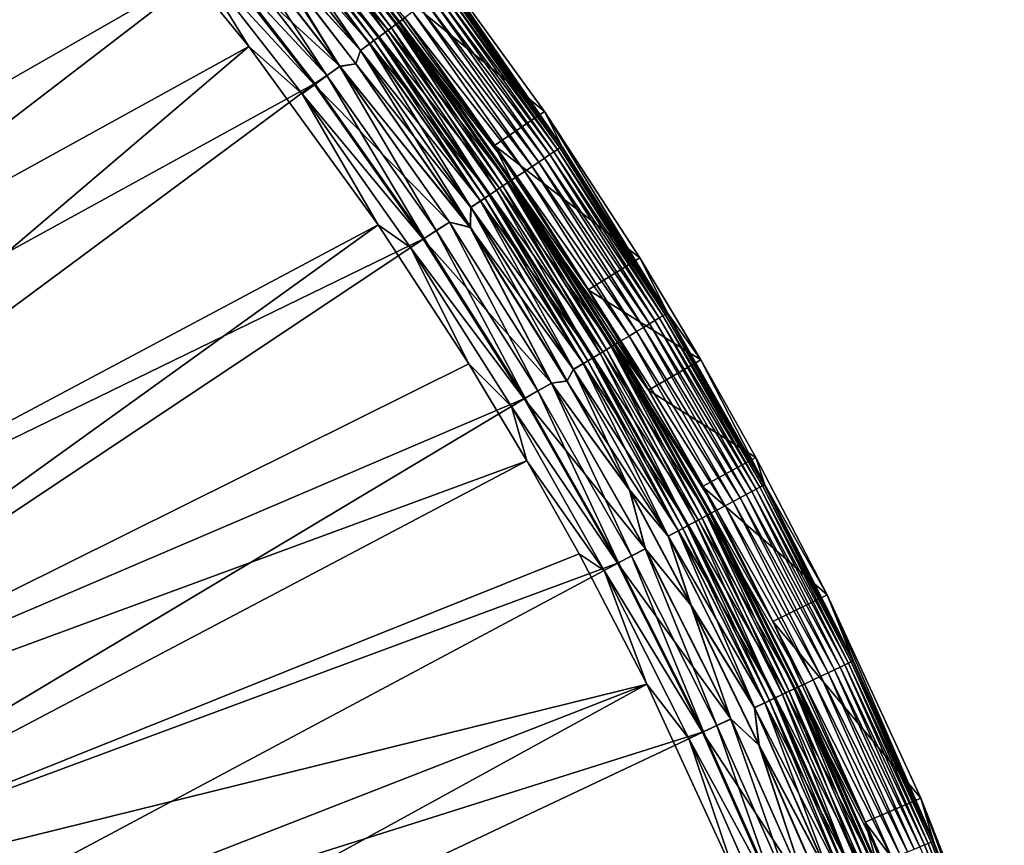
# Model space of a CAD drawing. Header units: metres. Extents: x -900 to 900, y -400 to 400.
# Tile 241 of 243: x 839 to 888, y 277 to 317. Entities that reach past the tile are written whole.
import ezdxf

# ---------------------------------------------------------------- set-up
doc = ezdxf.new("R2010")
doc.units = ezdxf.units.M

msp = doc.modelspace()

# ---------------------------------------------------------------- linework, layer by layer
at = {"layer": 'top'}
for points in [[(799.723877, 299.863464, -32.432468), (839.006836, 331.593506, -3.399924), (843.902405, 326.218597, -3.399924)], [(843.461121, 324.436737, -0.803848), (838.135071, 330.326935, -0.803848), (798.662537, 298.844513, -29.834656)], [(804.460876, 294.874146, -32.440762), (799.723877, 299.863464, -32.432468), (843.902405, 326.218597, -3.399924)], [(804.460876, 294.874146, -32.440762), (843.902405, 326.218597, -3.399924), (848.878296, 320.303436, -3.399924)], [(851.721375, 324.66333, -4.82471), (851.854858, 324.772919, -5.381563), (857.616394, 317.107971, -4.82471)], [(851.854858, 324.772919, -5.381563), (851.914429, 324.804596, -5.959025), (857.755127, 317.210846, -5.381563)], [(851.854858, 324.772919, -5.381563), (857.755127, 317.210846, -5.381563), (857.616394, 317.107971, -4.82471)], [(851.914429, 324.804596, -5.959025), (857.820129, 317.237122, -5.959025), (857.755127, 317.210846, -5.381563)], [(862.487, 311.115997, -35), (857.820129, 317.237122, -5.959025), (851.914429, 324.804596, -5.959025)], [(862.487, 311.115997, -35), (851.914429, 324.804596, -5.959025), (855.858032, 320.252869, -35)], [(798.662537, 298.844513, -29.834656), (805.601135, 291.356323, -29.846647), (843.461121, 324.436737, -0.803848)], [(805.601135, 291.356323, -29.846647), (850.350159, 316.009277, -0.803848), (843.461121, 324.436737, -0.803848)], [(843.461121, 324.436737, -0.803848), (850.350159, 316.009277, -0.803848), (847.268372, 321.008362, -0.456723)], [(850.871277, 323.965576, -3.497899), (851.21991, 324.25174, -3.865118), (856.733093, 316.452728, -3.497899)], [(857.22998, 316.82135, -0.451727), (851.349487, 324.358093, -0.451727), (850.922119, 324.007294, -0.255695)], [(851.21991, 324.25174, -3.865118), (851.506775, 324.487183, -4.312942), (857.095337, 316.721436, -3.865118)], [(851.21991, 324.25174, -3.865118), (857.095337, 316.721436, -3.865118), (856.733093, 316.452728, -3.497899)], [(857.656006, 317.137329, -0.70103), (851.75946, 324.694611, -0.70103), (851.349487, 324.358093, -0.451727)], [(857.22998, 316.82135, -0.451727), (857.656006, 317.137329, -0.70103), (851.349487, 324.358093, -0.451727)], [(851.506775, 324.487183, -4.312942), (851.721375, 324.66333, -4.82471), (857.393433, 316.942566, -4.312942)], [(851.506775, 324.487183, -4.312942), (857.393433, 316.942566, -4.312942), (857.095337, 316.721436, -3.865118)], [(851.721375, 324.66333, -4.82471), (857.616394, 317.107971, -4.82471), (857.393433, 316.942566, -4.312942)], [(857.656006, 317.137329, -0.70103), (858.059998, 317.437042, -1.000777), (851.75946, 324.694611, -0.70103)], [(850.473816, 323.639374, -3.22474), (850.677795, 323.806793, -3.348771), (856.320129, 316.146423, -3.22474)], [(856.78595, 316.491913, -0.255695), (850.922119, 324.007294, -0.255695), (850.482056, 323.646118, -0.114353)], [(850.677795, 323.806793, -3.348771), (850.871277, 323.965576, -3.497899), (856.532104, 316.303619, -3.348771)], [(850.677795, 323.806793, -3.348771), (856.532104, 316.303619, -3.348771), (856.320129, 316.146423, -3.22474)], [(850.871277, 323.965576, -3.497899), (856.733093, 316.452728, -3.497899), (856.532104, 316.303619, -3.348771)], [(856.78595, 316.491913, -0.255695), (857.22998, 316.82135, -0.451727), (850.922119, 324.007294, -0.255695)], [(856.328674, 316.15274, -0.114353), (850.482056, 323.646118, -0.114353), (850.034363, 323.278656, -0.028766)], [(850.034363, 323.278656, -0.028766), (850.723511, 321.51413), (855.863525, 315.807678, -0.028766)], [(855.863525, 315.807678, -0.028766), (856.328674, 316.15274, -0.114353), (850.034363, 323.278656, -0.028766)], [(850.042236, 323.285126, -3.056892), (850.473816, 323.639374, -3.22474), (855.871704, 315.813782, -3.056892)], [(855.871704, 315.813782, -3.056892), (851.269287, 320.856873, -3), (850.042236, 323.285126, -3.056892)], [(850.473816, 323.639374, -3.22474), (856.320129, 316.146423, -3.22474), (855.871704, 315.813782, -3.056892)], [(856.328674, 316.15274, -0.114353), (856.78595, 316.491913, -0.255695), (850.482056, 323.646118, -0.114353)], [(854.848633, 315.033264), (849.054565, 322.457611), (847.842834, 321.479858, -0.204445)], [(854.2099, 314.581055, -3.101714), (848.442871, 321.972382, -3.101714), (849.051514, 322.455078, -3)], [(854.845398, 315.030884, -3), (854.2099, 314.581055, -3.101714), (849.051514, 322.455078, -3)], [(849.051514, 322.455078, -3), (851.269287, 320.856873, -3), (854.845398, 315.030884, -3)], [(850.723511, 321.51413), (849.054565, 322.457611), (854.848633, 315.033264)], [(854.2099, 314.581055, -3.101714), (848.878296, 320.303436, -3.399924), (848.442871, 321.972382, -3.101714)], [(858.234558, 322.083893, -35), (864.965759, 312.806152, -35), (855.858032, 320.252869, -35)], [(858.234558, 322.083893, -35), (860.229797, 319.0242, -5.947641), (865.841858, 311.055664, -5.947641)], [(858.234558, 322.083893, -35), (865.841858, 311.055664, -5.947641), (864.965759, 312.806152, -35)], [(847.842834, 321.479858, -0.204445), (847.268372, 321.008362, -0.456723), (853.586426, 314.118561, -0.204445)], [(853.586426, 314.118561, -0.204445), (854.848633, 315.033264), (847.842834, 321.479858, -0.204445)], [(850.723511, 321.51413), (855.63208, 315.151062), (855.863525, 315.807678, -0.028766)], [(855.63208, 315.151062), (850.723511, 321.51413), (854.848633, 315.033264)], [(847.268372, 321.008362, -0.456723), (852.989563, 313.675812, -0.456723), (853.586426, 314.118561, -0.204445)], [(847.268372, 321.008362, -0.456723), (850.350159, 316.009277, -0.803848), (852.989563, 313.675812, -0.456723)], [(855.871704, 315.813782, -3.056892), (855.643982, 315.159882, -3), (851.269287, 320.856873, -3)], [(851.269287, 320.856873, -3), (855.643982, 315.159882, -3), (854.845398, 315.030884, -3)], [(808.948486, 289.659393, -32.44804), (804.460876, 294.874146, -32.440762), (848.878296, 320.303436, -3.399924)], [(808.948486, 289.659393, -32.44804), (848.878296, 320.303436, -3.399924), (853.609985, 314.191132, -3.399924)], [(854.2099, 314.581055, -3.101714), (853.609985, 314.191132, -3.399924), (848.878296, 320.303436, -3.399924)], [(855.858032, 320.252869, -35), (864.965759, 312.806152, -35), (862.487, 311.115997, -35)], [(865.72229, 311.000153, -4.786941), (860.114258, 318.960846, -4.786941), (859.996765, 318.873688, -4.218875)], [(860.114258, 318.960846, -4.786941), (865.797607, 311.050507, -5.365363), (860.187073, 319.014862, -5.365363)], [(865.72229, 311.000153, -4.786941), (865.797607, 311.050507, -5.365363), (860.114258, 318.960846, -4.786941)], [(860.187073, 319.014862, -5.365363), (865.841858, 311.055664, -5.947641), (860.229797, 319.0242, -5.947641)], [(860.187073, 319.014862, -5.365363), (865.797607, 311.050507, -5.365363), (865.841858, 311.055664, -5.947641)], [(864.969727, 310.497192, -2.639013), (859.387268, 318.42157, -2.639013), (859.105286, 318.212402, -2.170691)], [(865.222534, 310.666168, -3.139467), (859.631531, 318.602753, -3.139467), (859.387268, 318.42157, -2.639013)], [(864.969727, 310.497192, -2.639013), (865.222534, 310.666168, -3.139467), (859.387268, 318.42157, -2.639013)], [(865.433655, 310.807251, -3.667668), (859.835449, 318.754028, -3.667668), (859.631531, 318.602753, -3.139467)], [(865.222534, 310.666168, -3.139467), (865.433655, 310.807251, -3.667668), (859.631531, 318.602753, -3.139467)], [(865.600647, 310.918854, -4.218875), (859.996765, 318.873688, -4.218875), (859.835449, 318.754028, -3.667668)], [(865.433655, 310.807251, -3.667668), (865.600647, 310.918854, -4.218875), (859.835449, 318.754028, -3.667668)], [(865.600647, 310.918854, -4.218875), (865.72229, 311.000153, -4.786941), (859.996765, 318.873688, -4.218875)], [(864.349487, 310.082672, -1.738888), (858.788147, 317.977142, -1.738888), (858.438599, 317.717865, -1.34779)], [(864.677795, 310.302094, -2.170691), (859.105286, 318.212402, -2.170691), (858.788147, 317.977142, -1.738888)], [(864.349487, 310.082672, -1.738888), (864.677795, 310.302094, -2.170691), (858.788147, 317.977142, -1.738888)], [(864.677795, 310.302094, -2.170691), (864.969727, 310.497192, -2.639013), (859.105286, 318.212402, -2.170691)], [(863.595764, 309.578949, -1.000777), (858.059998, 317.437042, -1.000777), (857.656006, 317.137329, -0.70103)], [(863.987671, 309.840851, -1.34779), (858.438599, 317.717865, -1.34779), (858.059998, 317.437042, -1.000777)], [(863.595764, 309.578949, -1.000777), (863.987671, 309.840851, -1.34779), (858.059998, 317.437042, -1.000777)], [(863.987671, 309.840851, -1.34779), (864.349487, 310.082672, -1.738888), (858.438599, 317.717865, -1.34779)], [(857.095337, 316.721436, -3.865118), (857.393433, 316.942566, -4.312942), (862.597107, 308.91153, -3.865118)], [(863.17749, 309.299408, -0.70103), (857.656006, 317.137329, -0.70103), (857.22998, 316.82135, -0.451727)], [(857.393433, 316.942566, -4.312942), (857.616394, 317.107971, -4.82471), (862.905701, 309.117767, -4.312942)], [(857.393433, 316.942566, -4.312942), (862.905701, 309.117767, -4.312942), (862.597107, 308.91153, -3.865118)], [(857.616394, 317.107971, -4.82471), (857.755127, 317.210846, -5.381563), (863.136536, 309.272034, -4.82471)], [(857.616394, 317.107971, -4.82471), (863.136536, 309.272034, -4.82471), (862.905701, 309.117767, -4.312942)], [(863.17749, 309.299408, -0.70103), (863.595764, 309.578949, -1.000777), (857.656006, 317.137329, -0.70103)], [(857.755127, 317.210846, -5.381563), (857.820129, 317.237122, -5.959025), (863.28009, 309.367981, -5.381563)], [(857.755127, 317.210846, -5.381563), (863.28009, 309.367981, -5.381563), (863.136536, 309.272034, -4.82471)], [(857.820129, 317.237122, -5.959025), (863.347473, 309.388947, -5.959025), (863.28009, 309.367981, -5.381563)], [(863.347473, 309.388947, -5.959025), (857.820129, 317.237122, -5.959025), (862.487, 311.115997, -35)], [(862.276794, 308.697449, -0.255695), (856.78595, 316.491913, -0.255695), (856.328674, 316.15274, -0.114353)], [(856.532104, 316.303619, -3.348771), (856.733093, 316.452728, -3.497899), (862.014038, 308.521851, -3.348771)], [(856.733093, 316.452728, -3.497899), (857.095337, 316.721436, -3.865118), (862.222107, 308.660919, -3.497899)], [(856.733093, 316.452728, -3.497899), (862.222107, 308.660919, -3.497899), (862.014038, 308.521851, -3.348771)], [(862.736511, 309.0047, -0.451727), (857.22998, 316.82135, -0.451727), (856.78595, 316.491913, -0.255695)], [(862.276794, 308.697449, -0.255695), (862.736511, 309.0047, -0.451727), (856.78595, 316.491913, -0.255695)], [(857.095337, 316.721436, -3.865118), (862.597107, 308.91153, -3.865118), (862.222107, 308.660919, -3.497899)], [(862.736511, 309.0047, -0.451727), (863.17749, 309.299408, -0.70103), (857.22998, 316.82135, -0.451727)], [(805.601135, 291.356323, -29.846647), (811.974487, 283.371185, -29.856339), (850.350159, 316.009277, -0.803848)], [(811.974487, 283.371185, -29.856339), (856.742371, 307.198944, -0.803848), (850.350159, 316.009277, -0.803848)], [(850.350159, 316.009277, -0.803848), (856.742371, 307.198944, -0.803848), (852.989563, 313.675812, -0.456723)], [(861.803467, 308.381134, -0.114353), (856.328674, 316.15274, -0.114353), (855.863525, 315.807678, -0.028766)], [(855.871704, 315.813782, -3.056892), (856.320129, 316.146423, -3.22474), (861.330444, 308.064972, -3.056892)], [(856.320129, 316.146423, -3.22474), (856.532104, 316.303619, -3.348771), (861.794678, 308.375214, -3.22474)], [(856.320129, 316.146423, -3.22474), (861.794678, 308.375214, -3.22474), (861.330444, 308.064972, -3.056892)], [(861.803467, 308.381134, -0.114353), (862.276794, 308.697449, -0.255695), (856.328674, 316.15274, -0.114353)], [(856.532104, 316.303619, -3.348771), (862.014038, 308.521851, -3.348771), (861.794678, 308.375214, -3.22474)], [(855.863525, 315.807678, -0.028766), (855.63208, 315.151062), (861.32196, 308.059296, -0.028766)], [(861.301636, 307.075043, -3), (855.643982, 315.159882, -3), (855.871704, 315.813782, -3.056892)], [(861.32196, 308.059296, -0.028766), (861.803467, 308.381134, -0.114353), (855.863525, 315.807678, -0.028766)], [(861.330444, 308.064972, -3.056892), (861.301636, 307.075043, -3), (855.871704, 315.813782, -3.056892)], [(860.271362, 307.333557), (854.848633, 315.033264), (853.586426, 314.118561, -0.204445)], [(859.610168, 306.915253, -3.101714), (854.2099, 314.581055, -3.101714), (854.845398, 315.030884, -3)], [(854.845398, 315.030884, -3), (855.643982, 315.159882, -3), (861.301636, 307.075043, -3)], [(860.268005, 307.331329, -3), (859.610168, 306.915253, -3.101714), (854.845398, 315.030884, -3)], [(861.301636, 307.075043, -3), (860.268005, 307.331329, -3), (854.845398, 315.030884, -3)], [(855.63208, 315.151062), (854.848633, 315.033264), (861.289368, 307.066803)], [(854.848633, 315.033264), (860.271362, 307.333557), (861.289368, 307.066803)], [(855.63208, 315.151062), (861.289368, 307.066803), (861.32196, 308.059296, -0.028766)], [(859.015991, 306.518616, -3.399924), (853.609985, 314.191132, -3.399924), (854.2099, 314.581055, -3.101714)], [(859.610168, 306.915253, -3.101714), (859.015991, 306.518616, -3.399924), (854.2099, 314.581055, -3.101714)], [(813.175964, 284.231598, -32.454315), (808.948486, 289.659393, -32.44804), (853.609985, 314.191132, -3.399924)], [(813.175964, 284.231598, -32.454315), (853.609985, 314.191132, -3.399924), (859.015991, 306.518616, -3.399924)], [(853.586426, 314.118561, -0.204445), (852.989563, 313.675812, -0.456723), (858.964722, 306.483917, -0.204445)], [(858.964722, 306.483917, -0.204445), (860.271362, 307.333557), (853.586426, 314.118561, -0.204445)], [(852.989563, 313.675812, -0.456723), (858.346863, 306.070953, -0.456723), (858.964722, 306.483917, -0.204445)], [(852.989563, 313.675812, -0.456723), (856.742371, 307.198944, -0.803848), (858.346863, 306.070953, -0.456723)], [(864.965759, 312.806152, -35), (869.675354, 305.572205, -35), (862.487, 311.115997, -35)], [(865.841858, 311.055664, -5.947641), (871.056213, 302.82132, -5.947641), (864.965759, 312.806152, -35)], [(864.965759, 312.806152, -35), (871.056213, 302.82132, -5.947641), (869.675354, 305.572205, -35)], [(867.125916, 303.990692, -35), (863.347473, 309.388947, -5.959025), (862.487, 311.115997, -35)], [(862.487, 311.115997, -35), (869.675354, 305.572205, -35), (867.125916, 303.990692, -35)], [(870.420471, 302.463867, -3.139467), (865.222534, 310.666168, -3.139467), (864.969727, 310.497192, -2.639013)], [(870.638245, 302.594421, -3.667668), (865.433655, 310.807251, -3.667668), (865.222534, 310.666168, -3.139467)], [(870.420471, 302.463867, -3.139467), (870.638245, 302.594421, -3.667668), (865.222534, 310.666168, -3.139467)], [(870.810486, 302.697693, -4.218875), (865.600647, 310.918854, -4.218875), (865.433655, 310.807251, -3.667668)], [(870.638245, 302.594421, -3.667668), (870.810486, 302.697693, -4.218875), (865.433655, 310.807251, -3.667668)], [(870.935974, 302.772949, -4.786941), (865.72229, 311.000153, -4.786941), (865.600647, 310.918854, -4.218875)], [(870.810486, 302.697693, -4.218875), (870.935974, 302.772949, -4.786941), (865.600647, 310.918854, -4.218875)], [(871.013733, 302.81955, -5.365363), (865.797607, 311.050507, -5.365363), (865.72229, 311.000153, -4.786941)], [(870.935974, 302.772949, -4.786941), (871.013733, 302.81955, -5.365363), (865.72229, 311.000153, -4.786941)], [(865.797607, 311.050507, -5.365363), (871.056213, 302.82132, -5.947641), (865.841858, 311.055664, -5.947641)], [(871.013733, 302.81955, -5.365363), (871.056213, 302.82132, -5.947641), (865.797607, 311.050507, -5.365363)], [(869.858521, 302.126953, -2.170691), (864.677795, 310.302094, -2.170691), (864.349487, 310.082672, -1.738888)], [(870.159607, 302.307495, -2.639013), (864.969727, 310.497192, -2.639013), (864.677795, 310.302094, -2.170691)], [(869.858521, 302.126953, -2.170691), (870.159607, 302.307495, -2.639013), (864.677795, 310.302094, -2.170691)], [(870.159607, 302.307495, -2.639013), (870.420471, 302.463867, -3.139467), (864.969727, 310.497192, -2.639013)], [(869.146545, 301.700134, -1.34779), (863.987671, 309.840851, -1.34779), (863.595764, 309.578949, -1.000777)], [(869.519836, 301.92392, -1.738888), (864.349487, 310.082672, -1.738888), (863.987671, 309.840851, -1.34779)], [(869.146545, 301.700134, -1.34779), (869.519836, 301.92392, -1.738888), (863.987671, 309.840851, -1.34779)], [(869.519836, 301.92392, -1.738888), (869.858521, 302.126953, -2.170691), (864.349487, 310.082672, -1.738888)], [(868.310791, 301.199097, -0.70103), (863.17749, 309.299408, -0.70103), (862.736511, 309.0047, -0.451727)], [(862.905701, 309.117767, -4.312942), (863.136536, 309.272034, -4.82471), (868.030396, 301.030975, -4.312942)], [(863.136536, 309.272034, -4.82471), (863.28009, 309.367981, -5.381563), (868.268494, 301.173737, -4.82471)], [(863.136536, 309.272034, -4.82471), (868.268494, 301.173737, -4.82471), (868.030396, 301.030975, -4.312942)], [(868.742249, 301.457764, -1.000777), (863.595764, 309.578949, -1.000777), (863.17749, 309.299408, -0.70103)], [(868.310791, 301.199097, -0.70103), (868.742249, 301.457764, -1.000777), (863.17749, 309.299408, -0.70103)], [(863.28009, 309.367981, -5.381563), (863.347473, 309.388947, -5.959025), (868.416626, 301.262543, -5.381563)], [(863.28009, 309.367981, -5.381563), (868.416626, 301.262543, -5.381563), (868.268494, 301.173737, -4.82471)], [(863.347473, 309.388947, -5.959025), (868.482971, 301.279022, -5.959025), (868.416626, 301.262543, -5.381563)], [(868.482971, 301.279022, -5.959025), (863.347473, 309.388947, -5.959025), (870.107483, 299.02359, -35)], [(863.347473, 309.388947, -5.959025), (867.125916, 303.990692, -35), (870.107483, 299.02359, -35)], [(868.742249, 301.457764, -1.000777), (869.146545, 301.700134, -1.34779), (863.595764, 309.578949, -1.000777)], [(867.381653, 300.642059, -0.255695), (862.276794, 308.697449, -0.255695), (861.803467, 308.381134, -0.114353)], [(862.014038, 308.521851, -3.348771), (862.222107, 308.660919, -3.497899), (867.110596, 300.479523, -3.348771)], [(862.222107, 308.660919, -3.497899), (862.597107, 308.91153, -3.865118), (867.325256, 300.608246, -3.497899)], [(862.222107, 308.660919, -3.497899), (867.325256, 300.608246, -3.497899), (867.110596, 300.479523, -3.348771)], [(867.855896, 300.926361, -0.451727), (862.736511, 309.0047, -0.451727), (862.276794, 308.697449, -0.255695)], [(867.381653, 300.642059, -0.255695), (867.855896, 300.926361, -0.451727), (862.276794, 308.697449, -0.255695)], [(862.597107, 308.91153, -3.865118), (862.905701, 309.117767, -4.312942), (867.712097, 300.840149, -3.865118)], [(862.597107, 308.91153, -3.865118), (867.712097, 300.840149, -3.865118), (867.325256, 300.608246, -3.497899)], [(867.855896, 300.926361, -0.451727), (868.310791, 301.199097, -0.70103), (862.736511, 309.0047, -0.451727)], [(862.905701, 309.117767, -4.312942), (868.030396, 301.030975, -4.312942), (867.712097, 300.840149, -3.865118)], [(866.893372, 300.349304, -0.114353), (861.803467, 308.381134, -0.114353), (861.32196, 308.059296, -0.028766)], [(861.330444, 308.064972, -3.056892), (861.794678, 308.375214, -3.22474), (866.405396, 300.056763, -3.056892)], [(861.794678, 308.375214, -3.22474), (862.014038, 308.521851, -3.348771), (866.884277, 300.343842, -3.22474)], [(861.794678, 308.375214, -3.22474), (866.884277, 300.343842, -3.22474), (866.405396, 300.056763, -3.056892)], [(866.893372, 300.349304, -0.114353), (867.381653, 300.642059, -0.255695), (861.803467, 308.381134, -0.114353)], [(862.014038, 308.521851, -3.348771), (867.110596, 300.479523, -3.348771), (866.884277, 300.343842, -3.22474)], [(861.32196, 308.059296, -0.028766), (861.289368, 307.066803), (866.396606, 300.051514, -0.028766)], [(866.079285, 299.482697, -3), (861.301636, 307.075043, -3), (861.330444, 308.064972, -3.056892)], [(866.396606, 300.051514, -0.028766), (866.893372, 300.349304, -0.114353), (861.32196, 308.059296, -0.028766)], [(866.405396, 300.056763, -3.056892), (866.079285, 299.482697, -3), (861.330444, 308.064972, -3.056892)], [(811.974487, 283.371185, -29.856339), (815.884094, 277.801331, -29.861549), (856.742371, 307.198944, -0.803848)], [(815.884094, 277.801331, -29.861549), (861.217468, 300.325409, -0.803848), (856.742371, 307.198944, -0.803848)], [(856.742371, 307.198944, -0.803848), (861.217468, 300.325409, -0.803848), (858.346863, 306.070953, -0.456723)], [(865.309753, 299.377045), (860.271362, 307.333557), (858.964722, 306.483917, -0.204445)], [(864.630737, 298.992828, -3.101714), (859.610168, 306.915253, -3.101714), (860.268005, 307.331329, -3)], [(865.306335, 299.375, -3), (864.630737, 298.992828, -3.101714), (860.268005, 307.331329, -3)], [(865.306335, 299.375, -3), (860.268005, 307.331329, -3), (861.301636, 307.075043, -3)], [(861.289368, 307.066803), (860.271362, 307.333557), (865.309753, 299.377045)], [(864.016663, 298.623444, -3.399924), (859.015991, 306.518616, -3.399924), (859.610168, 306.915253, -3.101714)], [(864.630737, 298.992828, -3.101714), (864.016663, 298.623444, -3.399924), (859.610168, 306.915253, -3.101714)], [(861.289368, 307.066803), (866.06665, 299.475098), (866.396606, 300.051514, -0.028766)], [(865.309753, 299.377045), (866.06665, 299.475098), (861.289368, 307.066803)], [(866.079285, 299.482697, -3), (865.306335, 299.375, -3), (861.301636, 307.075043, -3)], [(817.13324, 278.603821, -32.459595), (813.175964, 284.231598, -32.454315), (859.015991, 306.518616, -3.399924)], [(817.13324, 278.603821, -32.459595), (859.015991, 306.518616, -3.399924), (864.016663, 298.623444, -3.399924)], [(858.964722, 306.483917, -0.204445), (858.346863, 306.070953, -0.456723), (863.964905, 298.593658, -0.204445)], [(863.964905, 298.593658, -0.204445), (865.309753, 299.377045), (858.964722, 306.483917, -0.204445)], [(858.346863, 306.070953, -0.456723), (863.327515, 298.211517, -0.456723), (863.964905, 298.593658, -0.204445)], [(858.346863, 306.070953, -0.456723), (861.217468, 300.325409, -0.803848), (863.327515, 298.211517, -0.456723)], [(869.675354, 305.572205, -35), (872.702332, 300.529388, -35), (867.125916, 303.990692, -35)], [(871.056213, 302.82132, -5.947641), (872.702332, 300.529388, -35), (869.675354, 305.572205, -35)], [(867.125916, 303.990692, -35), (872.702332, 300.529388, -35), (870.107483, 299.02359, -35)], [(875.821899, 294.340454, -5.365363), (871.013733, 302.81955, -5.365363), (870.935974, 302.772949, -4.786941)], [(875.860229, 294.341064, -5.947641), (871.056213, 302.82132, -5.947641), (871.013733, 302.81955, -5.365363)], [(875.821899, 294.340454, -5.365363), (875.860229, 294.341064, -5.947641), (871.013733, 302.81955, -5.365363)], [(871.056213, 302.82132, -5.947641), (875.860229, 294.341064, -5.947641), (872.702332, 300.529388, -35)], [(875.211914, 294.014313, -3.139467), (870.420471, 302.463867, -3.139467), (870.159607, 302.307495, -2.639013)], [(875.435791, 294.134033, -3.667668), (870.638245, 302.594421, -3.667668), (870.420471, 302.463867, -3.139467)], [(875.211914, 294.014313, -3.139467), (875.435791, 294.134033, -3.667668), (870.420471, 302.463867, -3.139467)], [(875.612915, 294.228729, -4.218875), (870.810486, 302.697693, -4.218875), (870.638245, 302.594421, -3.667668)], [(875.435791, 294.134033, -3.667668), (875.612915, 294.228729, -4.218875), (870.638245, 302.594421, -3.667668)], [(875.741943, 294.297729, -4.786941), (870.935974, 302.772949, -4.786941), (870.810486, 302.697693, -4.218875)], [(875.612915, 294.228729, -4.218875), (875.741943, 294.297729, -4.786941), (870.810486, 302.697693, -4.218875)], [(875.741943, 294.297729, -4.786941), (875.821899, 294.340454, -5.365363), (870.935974, 302.772949, -4.786941)], [(874.285828, 293.519226, -1.738888), (869.519836, 301.92392, -1.738888), (869.146545, 301.700134, -1.34779)], [(874.634033, 293.705383, -2.170691), (869.858521, 302.126953, -2.170691), (869.519836, 301.92392, -1.738888)], [(874.285828, 293.519226, -1.738888), (874.634033, 293.705383, -2.170691), (869.519836, 301.92392, -1.738888)], [(874.943665, 293.870941, -2.639013), (870.159607, 302.307495, -2.639013), (869.858521, 302.126953, -2.170691)], [(874.634033, 293.705383, -2.170691), (874.943665, 293.870941, -2.639013), (869.858521, 302.126953, -2.170691)], [(874.943665, 293.870941, -2.639013), (875.211914, 294.014313, -3.139467), (870.159607, 302.307495, -2.639013)], [(873.486328, 293.091797, -1.000777), (868.742249, 301.457764, -1.000777), (868.310791, 301.199097, -0.70103)], [(873.901978, 293.314026, -1.34779), (869.146545, 301.700134, -1.34779), (868.742249, 301.457764, -1.000777)], [(873.486328, 293.091797, -1.000777), (873.901978, 293.314026, -1.34779), (868.742249, 301.457764, -1.000777)], [(873.901978, 293.314026, -1.34779), (874.285828, 293.519226, -1.738888), (869.146545, 301.700134, -1.34779)], [(872.57489, 292.604523, -0.451727), (867.855896, 300.926361, -0.451727), (867.381653, 300.642059, -0.255695)], [(867.712097, 300.840149, -3.865118), (868.030396, 301.030975, -4.312942), (872.427002, 292.525482, -3.865118)], [(873.042664, 292.854584, -0.70103), (868.310791, 301.199097, -0.70103), (867.855896, 300.926361, -0.451727)], [(872.57489, 292.604523, -0.451727), (873.042664, 292.854584, -0.70103), (867.855896, 300.926361, -0.451727)], [(868.030396, 301.030975, -4.312942), (868.268494, 301.173737, -4.82471), (872.754333, 292.700439, -4.312942)], [(868.030396, 301.030975, -4.312942), (872.754333, 292.700439, -4.312942), (872.427002, 292.525482, -3.865118)], [(868.268494, 301.173737, -4.82471), (868.416626, 301.262543, -5.381563), (872.999146, 292.83136, -4.82471)], [(868.268494, 301.173737, -4.82471), (872.999146, 292.83136, -4.82471), (872.754333, 292.700439, -4.312942)], [(873.042664, 292.854584, -0.70103), (873.486328, 293.091797, -1.000777), (868.310791, 301.199097, -0.70103)], [(868.416626, 301.262543, -5.381563), (868.482971, 301.279022, -5.959025), (873.151489, 292.912781, -5.381563)], [(868.416626, 301.262543, -5.381563), (873.151489, 292.912781, -5.381563), (872.999146, 292.83136, -4.82471)], [(868.482971, 301.279022, -5.959025), (873.214417, 292.92688, -5.959025), (873.151489, 292.912781, -5.381563)], [(873.214417, 292.92688, -5.959025), (868.482971, 301.279022, -5.959025), (876.248169, 287.584442, -35)], [(876.248169, 287.584442, -35), (868.482971, 301.279022, -5.959025), (872.781738, 294.263611, -35)], [(868.482971, 301.279022, -5.959025), (870.107483, 299.02359, -35), (872.781738, 294.263611, -35)], [(866.884277, 300.343842, -3.22474), (867.110596, 300.479523, -3.348771), (871.575806, 292.070404, -3.22474)], [(872.08728, 292.343811, -0.255695), (867.381653, 300.642059, -0.255695), (866.893372, 300.349304, -0.114353)], [(867.110596, 300.479523, -3.348771), (867.325256, 300.608246, -3.497899), (871.808533, 292.194794, -3.348771)], [(867.110596, 300.479523, -3.348771), (871.808533, 292.194794, -3.348771), (871.575806, 292.070404, -3.22474)], [(867.325256, 300.608246, -3.497899), (867.712097, 300.840149, -3.865118), (872.029236, 292.312805, -3.497899)], [(867.325256, 300.608246, -3.497899), (872.029236, 292.312805, -3.497899), (871.808533, 292.194794, -3.348771)], [(872.08728, 292.343811, -0.255695), (872.57489, 292.604523, -0.451727), (867.381653, 300.642059, -0.255695)], [(867.712097, 300.840149, -3.865118), (872.427002, 292.525482, -3.865118), (872.029236, 292.312805, -3.497899)], [(872.702332, 300.529388, -35), (875.417358, 295.696869, -35), (870.107483, 299.02359, -35)], [(875.860229, 294.341064, -5.947641), (875.417358, 295.696869, -35), (872.702332, 300.529388, -35)], [(861.217468, 300.325409, -0.803848), (815.884094, 277.801331, -29.861549), (864.093689, 295.533813, -0.803848)], [(861.217468, 300.325409, -0.803848), (864.093689, 295.533813, -0.803848), (863.327515, 298.211517, -0.456723)], [(866.396606, 300.051514, -0.028766), (866.06665, 299.475098), (871.074402, 291.802338, -0.028766)], [(869.188049, 294.08075, -3), (866.079285, 299.482697, -3), (866.405396, 300.056763, -3.056892)], [(871.585205, 292.075409, -0.114353), (866.893372, 300.349304, -0.114353), (866.396606, 300.051514, -0.028766)], [(871.074402, 291.802338, -0.028766), (871.585205, 292.075409, -0.114353), (866.396606, 300.051514, -0.028766)], [(866.405396, 300.056763, -3.056892), (866.884277, 300.343842, -3.22474), (871.083435, 291.807159, -3.056892)], [(871.083435, 291.807159, -3.056892), (869.188049, 294.08075, -3), (866.405396, 300.056763, -3.056892)], [(866.884277, 300.343842, -3.22474), (871.575806, 292.070404, -3.22474), (871.083435, 291.807159, -3.056892)], [(871.585205, 292.075409, -0.114353), (872.08728, 292.343811, -0.255695), (866.893372, 300.349304, -0.114353)], [(866.079285, 299.482697, -3), (869.188049, 294.08075, -3), (865.306335, 299.375, -3)], [(869.17511, 294.073578), (866.06665, 299.475098), (865.309753, 299.377045)], [(866.06665, 299.475098), (869.17511, 294.073578), (871.074402, 291.802338, -0.028766)], [(869.95166, 291.182892), (865.309753, 299.377045), (863.964905, 298.593658, -0.204445)], [(868.623962, 290.492249, -3.399924), (864.016663, 298.623444, -3.399924), (864.630737, 298.992828, -3.101714)], [(869.258667, 290.831573, -3.101714), (864.630737, 298.992828, -3.101714), (865.306335, 299.375, -3)], [(869.258667, 290.831573, -3.101714), (868.623962, 290.492249, -3.399924), (864.630737, 298.992828, -3.101714)], [(869.948181, 291.181, -3), (869.258667, 290.831573, -3.101714), (865.306335, 299.375, -3)], [(869.188049, 294.08075, -3), (869.948181, 291.181, -3), (865.306335, 299.375, -3)], [(869.95166, 291.182892), (869.17511, 294.073578), (865.309753, 299.377045)], [(870.107483, 299.02359, -35), (875.417358, 295.696869, -35), (872.781738, 294.263611, -35)], [(820.81073, 272.789337, -32.463894), (817.13324, 278.603821, -32.459595), (864.016663, 298.623444, -3.399924)], [(820.81073, 272.789337, -32.463894), (864.016663, 298.623444, -3.399924), (868.623962, 290.492249, -3.399924)], [(863.964905, 298.593658, -0.204445), (863.327515, 298.211517, -0.456723), (868.574036, 290.465576, -0.204445)], [(868.574036, 290.465576, -0.204445), (869.95166, 291.182892), (863.964905, 298.593658, -0.204445)], [(863.327515, 298.211517, -0.456723), (867.91864, 290.115173, -0.456723), (868.574036, 290.465576, -0.204445)], [(863.327515, 298.211517, -0.456723), (864.093689, 295.533813, -0.803848), (867.91864, 290.115173, -0.456723)], [(815.884094, 277.801331, -29.861549), (819.514832, 272.042908, -29.865801), (864.093689, 295.533813, -0.803848)], [(864.093689, 295.533813, -0.803848), (819.514832, 272.042908, -29.865801), (866.673462, 290.941956, -0.803848)], [(864.093689, 295.533813, -0.803848), (866.673462, 290.941956, -0.803848), (867.91864, 290.115173, -0.456723)], [(875.417358, 295.696869, -35), (878.936646, 288.915894, -35), (872.781738, 294.263611, -35)], [(875.417358, 295.696869, -35), (875.860229, 294.341064, -5.947641), (878.936646, 288.915894, -35)], [(871.074402, 291.802338, -0.028766), (869.17511, 294.073578), (872.197021, 288.398773)], [(872.197021, 288.398773), (869.17511, 294.073578), (869.95166, 291.182892)], [(872.210205, 288.405518, -3), (869.188049, 294.08075, -3), (871.083435, 291.807159, -3.056892)], [(869.188049, 294.08075, -3), (872.210205, 288.405518, -3), (869.948181, 291.181, -3)], [(872.781738, 294.263611, -35), (878.936646, 288.915894, -35), (876.248169, 287.584442, -35)], [(879.812927, 285.44458, -3.667668), (875.435791, 294.134033, -3.667668), (875.211914, 294.014313, -3.139467)], [(879.994507, 285.530457, -4.218875), (875.612915, 294.228729, -4.218875), (875.435791, 294.134033, -3.667668)], [(879.812927, 285.44458, -3.667668), (879.994507, 285.530457, -4.218875), (875.435791, 294.134033, -3.667668)], [(880.12677, 285.593018, -4.786941), (875.741943, 294.297729, -4.786941), (875.612915, 294.228729, -4.218875)], [(879.994507, 285.530457, -4.218875), (880.12677, 285.593018, -4.786941), (875.612915, 294.228729, -4.218875)], [(880.208679, 285.631775, -5.365363), (875.821899, 294.340454, -5.365363), (875.741943, 294.297729, -4.786941)], [(880.12677, 285.593018, -4.786941), (880.208679, 285.631775, -5.365363), (875.741943, 294.297729, -4.786941)], [(880.24231, 285.635284, -5.947641), (875.860229, 294.341064, -5.947641), (875.821899, 294.340454, -5.365363)], [(880.208679, 285.631775, -5.365363), (880.24231, 285.635284, -5.947641), (875.821899, 294.340454, -5.365363)], [(875.860229, 294.341064, -5.947641), (880.24231, 285.635284, -5.947641), (878.936646, 288.915894, -35)], [(878.991089, 285.055786, -2.170691), (874.634033, 293.705383, -2.170691), (874.285828, 293.519226, -1.738888)], [(879.308472, 285.205933, -2.639013), (874.943665, 293.870941, -2.639013), (874.634033, 293.705383, -2.170691)], [(878.991089, 285.055786, -2.170691), (879.308472, 285.205933, -2.639013), (874.634033, 293.705383, -2.170691)], [(879.583435, 285.335999, -3.139467), (875.211914, 294.014313, -3.139467), (874.943665, 293.870941, -2.639013)], [(879.308472, 285.205933, -2.639013), (879.583435, 285.335999, -3.139467), (874.943665, 293.870941, -2.639013)], [(879.583435, 285.335999, -3.139467), (879.812927, 285.44458, -3.667668), (875.211914, 294.014313, -3.139467)], [(877.814575, 284.499268, -1.000777), (873.486328, 293.091797, -1.000777), (873.042664, 292.854584, -0.70103)], [(878.240723, 284.700836, -1.34779), (873.901978, 293.314026, -1.34779), (873.486328, 293.091797, -1.000777)], [(877.814575, 284.499268, -1.000777), (878.240723, 284.700836, -1.34779), (873.486328, 293.091797, -1.000777)], [(878.634155, 284.886932, -1.738888), (874.285828, 293.519226, -1.738888), (873.901978, 293.314026, -1.34779)], [(878.240723, 284.700836, -1.34779), (878.634155, 284.886932, -1.738888), (873.901978, 293.314026, -1.34779)], [(878.634155, 284.886932, -1.738888), (878.991089, 285.055786, -2.170691), (874.285828, 293.519226, -1.738888)], [(876.880371, 284.057343, -0.451727), (872.57489, 292.604523, -0.451727), (872.08728, 292.343811, -0.255695)], [(872.427002, 292.525482, -3.865118), (872.754333, 292.700439, -4.312942), (876.72876, 283.985657, -3.865118)], [(877.359802, 284.284149, -0.70103), (873.042664, 292.854584, -0.70103), (872.57489, 292.604523, -0.451727)], [(876.880371, 284.057343, -0.451727), (877.359802, 284.284149, -0.70103), (872.57489, 292.604523, -0.451727)], [(872.754333, 292.700439, -4.312942), (872.999146, 292.83136, -4.82471), (877.06427, 284.144348, -4.312942)], [(872.754333, 292.700439, -4.312942), (877.06427, 284.144348, -4.312942), (876.72876, 283.985657, -3.865118)], [(872.999146, 292.83136, -4.82471), (873.151489, 292.912781, -5.381563), (877.315247, 284.263062, -4.82471)], [(872.999146, 292.83136, -4.82471), (877.315247, 284.263062, -4.82471), (877.06427, 284.144348, -4.312942)], [(877.359802, 284.284149, -0.70103), (877.814575, 284.499268, -1.000777), (873.042664, 292.854584, -0.70103)], [(873.151489, 292.912781, -5.381563), (873.214417, 292.92688, -5.959025), (877.471375, 284.336914, -5.381563)], [(873.151489, 292.912781, -5.381563), (877.471375, 284.336914, -5.381563), (877.315247, 284.263062, -4.82471)], [(873.214417, 292.92688, -5.959025), (877.530334, 284.352631, -5.959025), (877.471375, 284.336914, -5.381563)], [(877.530334, 284.352631, -5.959025), (873.214417, 292.92688, -5.959025), (880.814148, 277.671326, -35)], [(880.814148, 277.671326, -35), (873.214417, 292.92688, -5.959025), (876.248169, 287.584442, -35)], [(871.575806, 292.070404, -3.22474), (871.808533, 292.194794, -3.348771), (875.856262, 283.572906, -3.22474)], [(876.380493, 283.820892, -0.255695), (872.08728, 292.343811, -0.255695), (871.585205, 292.075409, -0.114353)], [(871.808533, 292.194794, -3.348771), (872.029236, 292.312805, -3.497899), (876.094788, 283.68576, -3.348771)], [(871.808533, 292.194794, -3.348771), (876.094788, 283.68576, -3.348771), (875.856262, 283.572906, -3.22474)], [(872.029236, 292.312805, -3.497899), (872.427002, 292.525482, -3.865118), (876.321045, 283.792786, -3.497899)], [(872.029236, 292.312805, -3.497899), (876.321045, 283.792786, -3.497899), (876.094788, 283.68576, -3.348771)], [(876.380493, 283.820892, -0.255695), (876.880371, 284.057343, -0.451727), (872.08728, 292.343811, -0.255695)], [(872.427002, 292.525482, -3.865118), (876.72876, 283.985657, -3.865118), (876.321045, 283.792786, -3.497899)], [(875.865845, 283.577454, -0.114353), (871.585205, 292.075409, -0.114353), (871.074402, 291.802338, -0.028766)], [(871.074402, 291.802338, -0.028766), (872.197021, 288.398773), (875.342285, 283.329773, -0.028766)], [(875.342285, 283.329773, -0.028766), (875.865845, 283.577454, -0.114353), (871.074402, 291.802338, -0.028766)], [(871.083435, 291.807159, -3.056892), (871.575806, 292.070404, -3.22474), (875.351501, 283.334167, -3.056892)], [(875.351501, 283.334167, -3.056892), (872.210205, 288.405518, -3), (871.083435, 291.807159, -3.056892)], [(871.575806, 292.070404, -3.22474), (875.856262, 283.572906, -3.22474), (875.351501, 283.334167, -3.056892)], [(875.865845, 283.577454, -0.114353), (876.380493, 283.820892, -0.255695), (871.585205, 292.075409, -0.114353)], [(874.185974, 282.770844), (869.95166, 291.182892), (868.574036, 290.465576, -0.204445)], [(873.481018, 282.449341, -3.101714), (869.258667, 290.831573, -3.101714), (869.948181, 291.181, -3)], [(874.182373, 282.769135, -3), (873.481018, 282.449341, -3.101714), (869.948181, 291.181, -3)], [(872.210205, 288.405518, -3), (874.182373, 282.769135, -3), (869.948181, 291.181, -3)], [(874.185974, 282.770844), (872.197021, 288.398773), (869.95166, 291.182892)], [(819.514832, 272.042908, -29.865801), (870.017395, 284.498688, -0.803848), (866.673462, 290.941956, -0.803848)], [(867.91864, 290.115173, -0.456723), (866.673462, 290.941956, -0.803848), (870.017395, 284.498688, -0.803848)], [(872.828491, 282.140686, -3.399924), (868.623962, 290.492249, -3.399924), (869.258667, 290.831573, -3.101714)], [(873.481018, 282.449341, -3.101714), (872.828491, 282.140686, -3.399924), (869.258667, 290.831573, -3.101714)], [(824.199768, 266.802155, -32.467205), (820.81073, 272.789337, -32.463894), (868.623962, 290.492249, -3.399924)], [(824.199768, 266.802155, -32.467205), (868.623962, 290.492249, -3.399924), (872.828491, 282.140686, -3.399924)], [(868.574036, 290.465576, -0.204445), (867.91864, 290.115173, -0.456723), (872.779236, 282.117371, -0.204445)], [(872.779236, 282.117371, -0.204445), (874.185974, 282.770844), (868.574036, 290.465576, -0.204445)], [(867.91864, 290.115173, -0.456723), (872.107422, 281.799591, -0.456723), (872.779236, 282.117371, -0.204445)], [(867.91864, 290.115173, -0.456723), (870.017395, 284.498688, -0.803848), (872.107422, 281.799591, -0.456723)], [(878.936646, 288.915894, -35), (883.573059, 278.849884, -35), (876.248169, 287.584442, -35)], [(878.936646, 288.915894, -35), (880.24231, 285.635284, -5.947641), (884.192017, 276.724976, -5.947641)], [(878.936646, 288.915894, -35), (884.192017, 276.724976, -5.947641), (883.573059, 278.849884, -35)], [(872.197021, 288.398773), (875.562561, 281.478333), (875.342285, 283.329773, -0.028766)], [(875.562561, 281.478333), (872.197021, 288.398773), (874.185974, 282.770844)], [(875.575989, 281.484558, -3), (872.210205, 288.405518, -3), (875.351501, 283.334167, -3.056892)], [(872.210205, 288.405518, -3), (875.575989, 281.484558, -3), (874.182373, 282.769135, -3)], [(876.248169, 287.584442, -35), (883.573059, 278.849884, -35), (880.814148, 277.671326, -35)], [(883.521667, 276.447327, -3.139467), (879.583435, 285.335999, -3.139467), (879.308472, 285.205933, -2.639013)], [(883.756287, 276.544495, -3.667668), (879.812927, 285.44458, -3.667668), (879.583435, 285.335999, -3.139467)], [(883.521667, 276.447327, -3.139467), (883.756287, 276.544495, -3.667668), (879.583435, 285.335999, -3.139467)], [(883.941833, 276.621368, -4.218875), (879.994507, 285.530457, -4.218875), (879.812927, 285.44458, -3.667668)], [(883.756287, 276.544495, -3.667668), (883.941833, 276.621368, -4.218875), (879.812927, 285.44458, -3.667668)], [(884.076965, 276.677338, -4.786941), (880.12677, 285.593018, -4.786941), (879.994507, 285.530457, -4.218875)], [(883.941833, 276.621368, -4.218875), (884.076965, 276.677338, -4.786941), (879.994507, 285.530457, -4.218875)], [(884.160706, 276.712036, -5.365363), (880.208679, 285.631775, -5.365363), (880.12677, 285.593018, -4.786941)], [(884.076965, 276.677338, -4.786941), (884.160706, 276.712036, -5.365363), (880.12677, 285.593018, -4.786941)], [(884.192017, 276.724976, -5.947641), (880.24231, 285.635284, -5.947641), (880.208679, 285.631775, -5.365363)], [(884.160706, 276.712036, -5.365363), (884.192017, 276.724976, -5.947641), (880.208679, 285.631775, -5.365363)], [(882.551453, 276.045471, -1.738888), (878.634155, 284.886932, -1.738888), (878.240723, 284.700836, -1.34779)], [(882.916321, 276.196564, -2.170691), (878.991089, 285.055786, -2.170691), (878.634155, 284.886932, -1.738888)], [(882.551453, 276.045471, -1.738888), (882.916321, 276.196564, -2.170691), (878.634155, 284.886932, -1.738888)], [(883.240662, 276.330933, -2.639013), (879.308472, 285.205933, -2.639013), (878.991089, 285.055786, -2.170691)], [(882.916321, 276.196564, -2.170691), (883.240662, 276.330933, -2.639013), (878.991089, 285.055786, -2.170691)], [(883.240662, 276.330933, -2.639013), (883.521667, 276.447327, -3.139467), (879.308472, 285.205933, -2.639013)], [(819.514832, 272.042908, -29.865801), (822.860046, 266.103302, -29.869116), (870.017395, 284.498688, -0.803848)], [(822.860046, 266.103302, -29.869116), (825.802856, 260.232513, -29.871416), (870.017395, 284.498688, -0.803848)], [(870.017395, 284.498688, -0.803848), (825.802856, 260.232513, -29.871416), (874.420105, 274.93988, -0.803848)], [(870.017395, 284.498688, -0.803848), (874.420105, 274.93988, -0.803848), (872.107422, 281.799591, -0.456723)], [(877.315247, 284.263062, -4.82471), (877.471375, 284.336914, -5.381563), (881.203552, 275.487122, -4.82471)], [(881.713867, 275.698517, -1.000777), (877.814575, 284.499268, -1.000777), (877.359802, 284.284149, -0.70103)], [(877.471375, 284.336914, -5.381563), (877.530334, 284.352631, -5.959025), (881.363098, 275.553223, -5.381563)], [(877.471375, 284.336914, -5.381563), (881.363098, 275.553223, -5.381563), (881.203552, 275.487122, -4.82471)], [(877.530334, 284.352631, -5.959025), (881.420349, 275.576935, -5.959025), (881.363098, 275.553223, -5.381563)], [(881.420349, 275.576935, -5.959025), (877.530334, 284.352631, -5.959025), (880.814148, 277.671326, -35)], [(882.149353, 275.878906, -1.34779), (878.240723, 284.700836, -1.34779), (877.814575, 284.499268, -1.000777)], [(881.713867, 275.698517, -1.000777), (882.149353, 275.878906, -1.34779), (877.814575, 284.499268, -1.000777)], [(882.149353, 275.878906, -1.34779), (882.551453, 276.045471, -1.738888), (878.240723, 284.700836, -1.34779)], [(876.321045, 283.792786, -3.497899), (876.72876, 283.985657, -3.865118), (880.187439, 275.066254, -3.497899)], [(880.759094, 275.303009, -0.451727), (876.880371, 284.057343, -0.451727), (876.380493, 283.820892, -0.255695)], [(876.72876, 283.985657, -3.865118), (877.06427, 284.144348, -4.312942), (880.604187, 275.238861, -3.865118)], [(876.72876, 283.985657, -3.865118), (880.604187, 275.238861, -3.865118), (880.187439, 275.066254, -3.497899)], [(881.249084, 275.505981, -0.70103), (877.359802, 284.284149, -0.70103), (876.880371, 284.057343, -0.451727)], [(880.759094, 275.303009, -0.451727), (881.249084, 275.505981, -0.70103), (876.880371, 284.057343, -0.451727)], [(877.06427, 284.144348, -4.312942), (877.315247, 284.263062, -4.82471), (880.947083, 275.38089, -4.312942)], [(877.06427, 284.144348, -4.312942), (880.947083, 275.38089, -4.312942), (880.604187, 275.238861, -3.865118)], [(877.315247, 284.263062, -4.82471), (881.203552, 275.487122, -4.82471), (880.947083, 275.38089, -4.312942)], [(881.249084, 275.505981, -0.70103), (881.713867, 275.698517, -1.000777), (877.359802, 284.284149, -0.70103)], [(879.722229, 274.873535, -0.114353), (875.865845, 283.577454, -0.114353), (875.342285, 283.329773, -0.028766)], [(875.351501, 283.334167, -3.056892), (875.856262, 283.572906, -3.22474), (879.196594, 274.655823, -3.056892)], [(875.856262, 283.572906, -3.22474), (876.094788, 283.68576, -3.348771), (879.712402, 274.869476, -3.22474)], [(875.856262, 283.572906, -3.22474), (879.712402, 274.869476, -3.22474), (879.196594, 274.655823, -3.056892)], [(880.24823, 275.091431, -0.255695), (876.380493, 283.820892, -0.255695), (875.865845, 283.577454, -0.114353)], [(879.722229, 274.873535, -0.114353), (880.24823, 275.091431, -0.255695), (875.865845, 283.577454, -0.114353)], [(876.094788, 283.68576, -3.348771), (876.321045, 283.792786, -3.497899), (879.956238, 274.970459, -3.348771)], [(876.094788, 283.68576, -3.348771), (879.956238, 274.970459, -3.348771), (879.712402, 274.869476, -3.22474)], [(876.321045, 283.792786, -3.497899), (880.187439, 275.066254, -3.497899), (879.956238, 274.970459, -3.348771)], [(880.24823, 275.091431, -0.255695), (880.759094, 275.303009, -0.451727), (876.380493, 283.820892, -0.255695)], [(875.342285, 283.329773, -0.028766), (875.562561, 281.478333), (879.187134, 274.651917, -0.028766)], [(879.187134, 274.651917, -0.028766), (879.722229, 274.873535, -0.114353), (875.342285, 283.329773, -0.028766)], [(879.196594, 274.655823, -3.056892), (875.575989, 281.484558, -3), (875.351501, 283.334167, -3.056892)], [(878.00238, 274.161163), (874.185974, 282.770844), (872.779236, 282.117371, -0.204445)], [(876.485291, 273.91217, -3.399924), (872.828491, 282.140686, -3.399924), (873.481018, 282.449341, -3.101714)], [(877.284912, 273.863953, -3.101714), (873.481018, 282.449341, -3.101714), (874.182373, 282.769135, -3)], [(877.284912, 273.863953, -3.101714), (876.485291, 273.91217, -3.399924), (873.481018, 282.449341, -3.101714)], [(877.284912, 273.863953, -3.101714), (874.182373, 282.769135, -3), (877.998657, 274.159637, -3)], [(875.575989, 281.484558, -3), (877.998657, 274.159637, -3), (874.182373, 282.769135, -3)], [(878.00238, 274.161163), (875.562561, 281.478333), (874.185974, 282.770844)], [(827.292175, 260.656525, -32.469524), (824.199768, 266.802155, -32.467205), (872.828491, 282.140686, -3.399924)], [(827.292175, 260.656525, -32.469524), (872.828491, 282.140686, -3.399924), (876.485291, 273.91217, -3.399924)], [(872.779236, 282.117371, -0.204445), (872.107422, 281.799591, -0.456723), (876.567688, 273.566895, -0.204445)], [(876.567688, 273.566895, -0.204445), (878.00238, 274.161163), (872.779236, 282.117371, -0.204445)], [(872.107422, 281.799591, -0.456723), (875.881042, 273.282471, -0.456723), (876.567688, 273.566895, -0.204445)], [(872.107422, 281.799591, -0.456723), (874.420105, 274.93988, -0.803848), (875.881042, 273.282471, -0.456723)], [(875.562561, 281.478333), (878.648926, 274.428955), (879.187134, 274.651917, -0.028766)], [(878.648926, 274.428955), (875.562561, 281.478333), (878.00238, 274.161163)], [(878.662598, 274.434631, -3), (875.575989, 281.484558, -3), (879.196594, 274.655823, -3.056892)], [(875.575989, 281.484558, -3), (878.662598, 274.434631, -3), (877.998657, 274.159637, -3)], [(883.573059, 278.849884, -35), (887.641479, 268.541199, -35), (880.814148, 277.671326, -35)], [(884.192017, 276.724976, -5.947641), (887.699707, 267.631622, -5.947641), (883.573059, 278.849884, -35)], [(883.573059, 278.849884, -35), (887.699707, 267.631622, -5.947641), (887.641479, 268.541199, -35)], [(881.420349, 275.576935, -5.959025), (880.814148, 277.671326, -35), (884.820801, 267.519226, -35)], [(880.814148, 277.671326, -35), (887.641479, 268.541199, -35), (884.820801, 267.519226, -35)], [(887.253784, 267.453766, -3.667668), (883.756287, 276.544495, -3.667668), (883.521667, 276.447327, -3.139467)], [(887.442932, 267.521423, -4.218875), (883.941833, 276.621368, -4.218875), (883.756287, 276.544495, -3.667668)], [(887.253784, 267.453766, -3.667668), (887.442932, 267.521423, -4.218875), (883.756287, 276.544495, -3.667668)], [(887.580627, 267.570709, -4.786941), (884.076965, 276.677338, -4.786941), (883.941833, 276.621368, -4.218875)], [(887.442932, 267.521423, -4.218875), (887.580627, 267.570709, -4.786941), (883.941833, 276.621368, -4.218875)], [(887.666016, 267.601227, -5.365363), (884.160706, 276.712036, -5.365363), (884.076965, 276.677338, -4.786941)], [(887.580627, 267.570709, -4.786941), (887.666016, 267.601227, -5.365363), (884.076965, 276.677338, -4.786941)], [(887.699707, 267.631622, -5.947641), (884.192017, 276.724976, -5.947641), (884.160706, 276.712036, -5.365363)], [(887.666016, 267.601227, -5.365363), (887.699707, 267.631622, -5.947641), (884.160706, 276.712036, -5.365363)]]:
    msp.add_3dface(points, dxfattribs=at)

doc.saveas('drawing.dxf')
